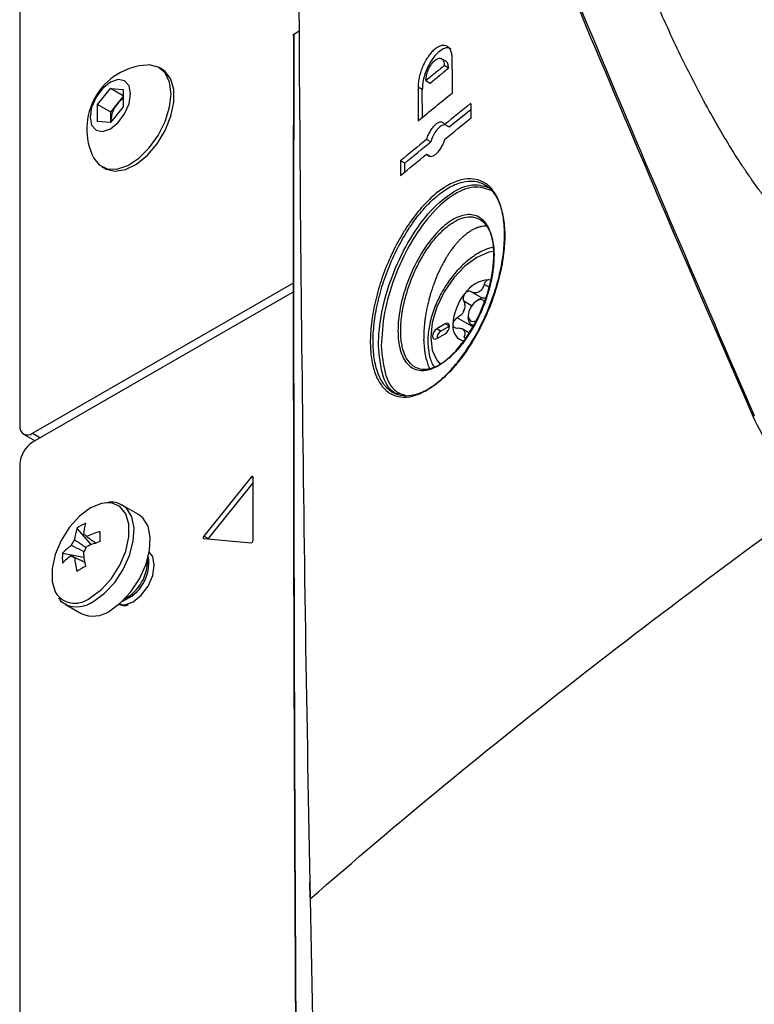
# Model space of a CAD drawing. Header units: millimetres. Extents: x 155473 to 158085, y 111018 to 114514.
# Tile 53 of 181: x 157508 to 157569, y 111541 to 111623. Entities that reach past the tile are written whole.
import ezdxf

# ---------------------------------------------------------------- set-up
doc = ezdxf.new("R2010")
doc.units = ezdxf.units.MM

msp = doc.modelspace()

# ---------------------------------------------------------------- linework, layer by layer
at = {"color": 7, "linetype": 'Continuous', "lineweight": 25}
for p, q in [((157508.052, 111917.879), (157508.052, 111589.058)), ((157530.788, 111621.558), (157531.288, 111621.872)), ((157543.401, 111619.329), (157543.004, 111619.559)), ((157519.884, 111618.637), (157519.615, 111618.792)), ((157543.63, 111618.758), (157543.276, 111618.962)), ((157541.755, 111617.719), (157542.109, 111617.515)), ((157514.504, 111615.74), (157515.565, 111617.06)), ((157515.565, 111617.06), (157516.625, 111616.965)), ((157516.625, 111616.448), (157515.565, 111617.06)), ((157516.625, 111616.965), (157516.625, 111615.551)), ((157541.452, 111616.975), (157541.098, 111617.179)), ((157541.47, 111614.676), (157541.452, 111616.975)), ((157516.137, 111615.763), (157516.625, 111616.37)), ((157514.504, 111614.326), (157514.504, 111615.74)), ((157515.607, 111615.104), (157514.504, 111615.74)), ((157516.625, 111615.551), (157515.565, 111614.231)), ((157515.607, 111615.104), (157516.137, 111615.763)), ((157515.607, 111614.397), (157515.607, 111615.104)), ((157543.668, 111613.877), (157545.494, 111615.359)), ((157515.565, 111614.231), (157514.504, 111614.326)), ((157515.607, 111614.397), (157515.611, 111614.289)), ((157515.607, 111614.284), (157515.607, 111614.397)), ((157543.314, 111614.082), (157543.668, 111613.877)), ((157542.148, 111612.634), (157541.794, 111612.838)), ((157539.993, 111610.856), (157539.64, 111611.06)), ((157541.804, 111611.607), (157542.158, 111611.403)), ((157514.866, 111610.564), (157515.134, 111610.409)), ((157540, 111610.117), (157539.993, 111610.856)), ((157547.041, 111601.151), (157546.96, 111601.179)), ((157509.112, 111588.446), (157530.809, 111600.971)), ((157546.953, 111600.587), (157546.583, 111600.8)), ((157530.81, 111600.22), (157509.112, 111587.694)), ((157546.429, 111599.655), (157545.514, 111600.183)), ((157546.147, 111599.546), (157545.97, 111599.444)), ((157545.536, 111599.022), (157544.883, 111599.398)), ((157545.685, 111597.25), (157544.349, 111598.021)), ((157545.263, 111598.219), (157545.263, 111598.015)), ((157543.354, 111597.525), (157542.647, 111597.117)), ((157543, 111596.913), (157542.647, 111597.117)), ((157543.707, 111597.321), (157543, 111596.913)), ((157543.707, 111597.321), (157543.354, 111597.525)), ((157545.315, 111596.789), (157544.772, 111597.102)), ((157545.522, 111597.443), (157545.68, 111597.351)), ((157542.647, 111596.3), (157543.354, 111596.708)), ((157545.046, 111596.326), (157544.883, 111596.42)), ((157508.362, 111588.371), (157509.324, 111587.816)), ((157509.112, 111588.446), (157509.763, 111588.07)), ((157508.052, 111585.857), (157508.052, 111483.455)), ((157527.25, 111584.796), (157523.325, 111579.914)), ((157527.409, 111584.704), (157527.25, 111584.796)), ((157527.409, 111579.549), (157527.409, 111584.781)), ((157527.409, 111584.35), (157523.679, 111579.71)), ((157517.904, 111581.707), (157516.556, 111582.485)), ((157512.777, 111580.549), (157513.963, 111579.181)), ((157523.679, 111579.71), (157523.325, 111579.914)), ((157523.325, 111579.702), (157527.25, 111579.351)), ((157511.593, 111578.499), (157513.37, 111578.155)), ((157512.324, 111578.288), (157512.516, 111578.193)), ((157511.807, 111574.257), (157513.154, 111573.479)), ((157511.807, 111574.257), (157511.857, 111574.23))]:
    msp.add_line(p, q, dxfattribs=at)
at = {"color": 7, "linetype": 'Continuous', "lineweight": 25, "flags": 128}
for points in [[(157515.134, 111610.409), (157515.217, 111610.365), (157515.964, 111610.187), (157516.826, 111610.331), (157517.738, 111610.786), (157518.634, 111611.518), (157519.446, 111612.473), (157520.115, 111613.579), (157520.59, 111614.756), (157520.837, 111615.916), (157520.837, 111616.972), (157520.59, 111617.847), (157520.115, 111618.475), (157519.884, 111618.637)], [(157520.599, 111616.617), (157520.475, 111617.592), (157520.11, 111618.35), (157519.533, 111618.836), (157518.786, 111619.014), (157518.617, 111619.011)], [(157517.244, 111616.615), (157517.116, 111617.283), (157516.752, 111617.702), (157516.207, 111617.808), (157515.565, 111617.585), (157514.922, 111617.066), (157514.377, 111616.331), (157514.013, 111615.492), (157513.885, 111614.676), (157514.013, 111614.008), (157514.377, 111613.589), (157514.922, 111613.483), (157515.565, 111613.706), (157516.207, 111614.225), (157516.752, 111614.96), (157517.116, 111615.799), (157517.244, 111616.615)], [(157514.177, 111611.319), (157514.635, 111610.726), (157515.303, 111610.391), (157516.116, 111610.374), (157517.011, 111610.676), (157517.924, 111611.275), (157518.786, 111612.127), (157519.533, 111613.167), (157520.11, 111614.32), (157520.475, 111615.499), (157520.599, 111616.617)], [(157547.356, 111603.543), (157546.96, 111603.464), (157545.97, 111603.043), (157544.98, 111602.321), (157544.058, 111601.348), (157543.266, 111600.189), (157542.658, 111598.923), (157542.276, 111597.638), (157542.146, 111596.42), (157542.276, 111595.352), (157542.658, 111594.507), (157542.972, 111594.155)], [(157546.609, 111599.346), (157546.47, 111599.493), (157546.241, 111599.538), (157545.97, 111599.444), (157545.7, 111599.225), (157545.47, 111598.916), (157545.317, 111598.562), (157545.263, 111598.219), (157545.317, 111597.938), (157545.47, 111597.761), (157545.7, 111597.717), (157545.97, 111597.811), (157545.97, 111597.811)], [(157545.751, 111597.384), (157545.522, 111597.443), (157545.33, 111597.663), (157545.263, 111598.015)], [(157542.647, 111597.117), (157542.511, 111597.008), (157542.397, 111596.853), (157542.32, 111596.676), (157542.293, 111596.504), (157542.32, 111596.364), (157542.397, 111596.276), (157542.511, 111596.253), (157542.647, 111596.3)], [(157543.354, 111596.708), (157543.489, 111596.818), (157543.604, 111596.972), (157543.681, 111597.149), (157543.707, 111597.321), (157543.681, 111597.462), (157543.604, 111597.55), (157543.489, 111597.572), (157543.354, 111597.525)], [(157527.409, 111584.781), (157527.405, 111584.811), (157527.394, 111584.834), (157527.378, 111584.85), (157527.356, 111584.857), (157527.33, 111584.854), (157527.303, 111584.843), (157527.275, 111584.823), (157527.25, 111584.796)], [(157515.262, 111582.679), (157514.828, 111582.616), (157513.92, 111582.242), (157513.012, 111581.568), (157512.178, 111580.646), (157511.485, 111579.553), (157510.989, 111578.376), (157510.731, 111577.211), (157510.731, 111576.152), (157510.989, 111575.285), (157511.118, 111575.068)], [(157513.92, 111574.802), (157514.828, 111575.476), (157515.662, 111576.398), (157516.355, 111577.491), (157516.851, 111578.668), (157517.109, 111579.834), (157517.109, 111580.893), (157516.851, 111581.759), (157516.355, 111582.364), (157515.662, 111582.657), (157515.262, 111582.679)], [(157514.182, 111574.493), (157515.088, 111575.159), (157515.927, 111576.065), (157516.636, 111577.141), (157517.164, 111578.308), (157517.47, 111579.48), (157517.533, 111580.57), (157517.346, 111581.497), (157516.926, 111582.192), (157516.559, 111582.483)], [(157515.529, 111573.715), (157516.435, 111574.382), (157517.274, 111575.287), (157517.984, 111576.363), (157518.511, 111577.53), (157518.818, 111578.702), (157518.88, 111579.792), (157518.694, 111580.719), (157518.273, 111581.414), (157517.904, 111581.707)], [(157523.325, 111579.914), (157523.303, 111579.882), (157523.286, 111579.846), (157523.276, 111579.811), (157523.272, 111579.777), (157523.276, 111579.747), (157523.286, 111579.724), (157523.303, 111579.708), (157523.325, 111579.702)], [(157523.679, 111579.71), (157523.657, 111579.677), (157523.654, 111579.672)], [(157516.306, 111574.268), (157516.77, 111574.21), (157517.447, 111574.445), (157518.123, 111574.991), (157518.697, 111575.764), (157519.08, 111576.648), (157519.214, 111577.507), (157519.08, 111578.21), (157518.797, 111578.583)]]:
    msp.add_lwpolyline(points, dxfattribs=at)
at = {"color": 7, "linetype": 'Continuous', "lineweight": 25}
for centre, radius, start, end in [((157518.927, 111613.705), 5.315, 93.3411, 206.66428), ((157517.698, 111614.541), 1.982, 122.767, 141.93775), ((157517.907, 111614.291), 2.302, 140.22793, 177.36071), ((157547.113, 111598.627), 2.556, 93.42954, 146.56509), ((157548.283, 111597.286), 4.298, 140.22793, 177.36071), ((157547.103, 111598.525), 1.914, 117.83939, 122.15524), ((157545.646, 111601.049), 1.004, 295.88124, 304.11339), ((157546.52, 111598.962), 0.693, 68.69367, 122.62926), ((157547.964, 111597.449), 3.283, 157.28857, 160.30007), ((157543.302, 111599.258), 1.722, 335.92219, 341.66645), ((157545.206, 111597.286), 1.231, 170.74812, 259.45322), ((157543.39, 111596.28), 0.743, 121.60593, 178.39945), ((157545.572, 111597.449), 0.818, 211.29704, 218.9043), ((157544.556, 111596.734), 0.43, 27.8531, 42.34824), ((157508.698, 111588.953), 0.655, 170.78596, 309.20329), ((157510.354, 111585.752), 2.305, 122.60548, 177.39452), ((157515.898, 111575.983), 5.531, 115.63704, 124.35758), ((157518.779, 111579.475), 5.482, 164.17945, 174.27516), ((157518.051, 111579.055), 5.482, 164.17945, 174.27516), ((157513.3, 111579.663), 0.36, 34.02844, 85.96081), ((157517.658, 111570.982), 9.767, 107.69772, 114.56436), ((157531.185, 111579.865), 16.501, 178.53969, 181.46031), ((157515.524, 111574.679), 5.481, 125.72218, 135.81859), ((157513.977, 111578.489), 1.773, 141.14228, 158.85772), ((157517.658, 111570.141), 9.767, 107.69772, 114.56436), ((157527.211, 111579.544), 0.198, 281.21897, 1.19189), ((157517.109, 111578.078), 5.531, 175.63997, 184.36003), ((157515.524, 111573.838), 5.481, 125.72218, 135.81859), ((157512.622, 111578.489), 0.36, 214.02844, 265.96081), ((157511.944, 111579.663), 1.773, 321.14228, 338.85772), ((157523.047, 111579.475), 9.766, 185.43301, 192.30004), ((157522.319, 111579.055), 9.766, 185.43301, 192.30004), ((157515.348, 111577.7), 3.416, 291.07021, 8.2915), ((157515.042, 111577.874), 3.604, 298.85595, 1.14942), ((157521.389, 111562.897), 16.502, 118.53724, 121.45738), ((157512.651, 111576.32), 1.979, 219.24627, 309.88772), ((157512.785, 111576.431), 2.389, 247.14276, 305.76688), ((157514.14, 111575.631), 2.367, 245.38103, 305.92943), ((157532.156, 111551.128), 0.0621, 126.71626, 178.30454)]:
    msp.add_arc(centre, radius, start, end, dxfattribs=at)
for points, knots in [([(157532.147, 111549.793), (157546.635, 111562.419), (157562.21, 111574.574), (157587.167, 111592.157), (157595.775, 111597.921), (157613.444, 111609.178), (157622.513, 111614.677), (157641.12, 111625.417), (157650.668, 111630.663), (157670.179, 111640.865), (157680.136, 111645.818), (157710.526, 111660.19), (157731.556, 111669.171), (157753.427, 111677.535)], [0.001071, 0.001071, 0.001071, 0.001071, 0.25, 0.25, 0.375, 0.375, 0.5, 0.5, 0.625, 0.625, 0.75, 0.75, 0.998929, 0.998929, 0.998929, 0.998929]), ([(157543.64, 111650.374), (157547.645, 111640.434), (157551.761, 111630.423), (157560.213, 111610.266), (157564.55, 111600.12), (157568.999, 111589.906)], [0, 0, 0, 0, 0.5, 0.5, 1, 1, 1, 1]), ([(157577.395, 111599.134), (157577.075, 111599.493), (157576.359, 111600.3), (157575.16, 111601.648), (157573.73, 111603.282), (157572.485, 111604.727), (157571.513, 111605.889), (157570.891, 111606.663), (157570.288, 111607.44), (157569.703, 111608.219), (157569.137, 111609), (157568.589, 111609.782), (157568.06, 111610.563), (157566.887, 111612.354), (157565.139, 111615.324), (157562.935, 111619.62), (157561.177, 111623.45), (157559.596, 111627.152), (157558.411, 111629.945), (157557.32, 111632.486), (157556.559, 111634.217), (157555.886, 111635.715), (157554.935, 111637.773), (157553.684, 111640.323), (157552.314, 111642.877), (157551.24, 111644.732), (157550.456, 111646.025), (157549.645, 111647.313), (157548.808, 111648.598), (157548.228, 111649.457), (157547.938, 111649.886)], [0, 0, 0, 0, 0.023468, 0.052695, 0.087841, 0.129099, 0.145361, 0.161541, 0.177631, 0.193626, 0.209516, 0.225296, 0.240957, 0.256494, 0.332209, 0.414821, 0.503708, 0.550711, 0.625729, 0.663444, 0.696703, 0.725565, 0.75008, 0.816121, 0.874181, 0.899635, 0.924891, 0.950002, 0.975022, 1, 1, 1, 1]), ([(157530.788, 111621.558), (157530.739, 111592.857), (157530.803, 111564.084), (157531.149, 111506.4), (157531.428, 111477.49), (157532.199, 111419.539), (157532.694, 111390.496), (157533.909, 111332.272), (157534.628, 111303.092), (157535.452, 111273.849)], [0, 0, 0, 0, 0.25, 0.25, 0.5, 0.5, 0.75, 0.75, 1, 1, 1, 1]), ([(157530.786, 111621.442), (157530.775, 111621.449), (157530.766, 111621.457), (157530.76, 111621.466), (157530.753, 111621.475), (157530.749, 111621.485), (157530.748, 111621.495), (157530.747, 111621.504), (157530.749, 111621.514), (157530.754, 111621.523), (157530.758, 111621.533), (157530.766, 111621.542), (157530.776, 111621.55), (157530.779, 111621.553), (157530.783, 111621.556), (157530.788, 111621.558)], [0, 0, 0, 0, 0.0000503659, 0.0000503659, 0.0000503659, 0.0001007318, 0.0001007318, 0.0001007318, 0.0001510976, 0.0001510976, 0.0001510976, 0.0002014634, 0.0002014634, 0.0002014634, 0.0002202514, 0.0002202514, 0.0002202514, 0.0002202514]), ([(157535.451, 111273.737), (157534.627, 111302.98), (157533.908, 111332.159), (157532.693, 111390.381), (157532.198, 111419.422), (157531.427, 111477.372), (157531.148, 111506.282), (157530.802, 111563.967), (157530.737, 111592.74), (157530.786, 111621.442)], [0, 0, 0, 0, 0.25, 0.25, 0.5, 0.5, 0.75, 0.75, 1, 1, 1, 1]), ([(157543.937, 111619.5), (157543.936, 111619.632), (157543.926, 111619.754), (157543.887, 111619.98), (157543.859, 111620.085), (157543.784, 111620.268), (157543.739, 111620.347), (157543.634, 111620.478), (157543.572, 111620.531), (157543.372, 111620.644), (157543.213, 111620.662), (157542.956, 111620.6), (157542.866, 111620.565), (157542.684, 111620.466), (157542.592, 111620.404), (157542.408, 111620.253), (157542.315, 111620.164), (157542.135, 111619.966), (157542.047, 111619.857), (157541.877, 111619.619), (157541.795, 111619.489), (157541.643, 111619.221), (157541.572, 111619.081), (157541.441, 111618.787), (157541.382, 111618.638), (157541.281, 111618.339), (157541.237, 111618.186), (157541.167, 111617.885), (157541.141, 111617.738), (157541.106, 111617.451), (157541.097, 111617.311), (157541.098, 111617.179)], [0, 0, 0, 0, 0.0625, 0.0625, 0.125, 0.125, 0.1875, 0.1875, 0.25, 0.25, 0.375, 0.375, 0.4375, 0.4375, 0.5, 0.5, 0.5625, 0.5625, 0.625, 0.625, 0.6875, 0.6875, 0.75, 0.75, 0.8125, 0.8125, 0.875, 0.875, 0.9375, 0.9375, 1, 1, 1, 1]), ([(157543.851, 111620.334), (157543.779, 111620.377), (157543.594, 111620.488), (157543.188, 111620.376), (157542.705, 111620.032), (157542.233, 111619.457), (157541.834, 111618.73), (157541.558, 111617.937), (157541.457, 111617.342), (157541.453, 111617.044), (157541.452, 111616.975)], [0, 0, 0, 0, 0.090421, 0.233235, 0.37797, 0.523889, 0.669687, 0.814051, 0.956312, 1, 1, 1, 1]), ([(157541.755, 111617.719), (157541.756, 111617.748), (157541.756, 111617.808), (157541.764, 111617.904), (157541.776, 111618.004), (157541.795, 111618.108), (157541.819, 111618.215), (157541.849, 111618.324), (157541.885, 111618.436), (157541.927, 111618.548), (157541.989, 111618.696), (157542.083, 111618.884), (157542.257, 111619.159), (157542.519, 111619.448), (157542.819, 111619.596), (157543.018, 111619.564), (157543.13, 111619.474), (157543.195, 111619.379), (157543.241, 111619.259), (157543.27, 111619.121), (157543.274, 111619.014), (157543.276, 111618.962)], [0, 0, 0, 0, 0.02619, 0.0527879, 0.0797992, 0.1072294, 0.1350835, 0.1633665, 0.192083, 0.2212374, 0.2508341, 0.3098284, 0.3759001, 0.5004526, 0.6419868, 0.7495744, 0.8016751, 0.8527384, 0.902793, 0.9518695, 1, 1, 1, 1]), ([(157543.63, 111618.758), (157543.618, 111618.886), (157543.6, 111619.081), (157543.503, 111619.252), (157543.435, 111619.303), (157543.401, 111619.329)], [0, 0, 0, 0, 0.489187, 0.744229, 1, 1, 1, 1]), ([(157543.276, 111618.962), (157543.022, 111618.755), (157542.514, 111618.341), (157542.008, 111617.926), (157541.755, 111617.719)], [0, 0, 0, 0, 0.500072, 1, 1, 1, 1]), ([(157542.109, 111617.515), (157542.362, 111617.722), (157542.868, 111618.137), (157543.376, 111618.551), (157543.63, 111618.758)], [0, 0, 0, 0, 0.499928, 1, 1, 1, 1]), ([(157543.314, 111614.082), (157543.274, 111614.144), (157543.227, 111614.191), (157543.116, 111614.255), (157543.054, 111614.27), (157542.92, 111614.269), (157542.848, 111614.251), (157542.7, 111614.186), (157542.624, 111614.138), (157542.471, 111614.012), (157542.396, 111613.937), (157542.248, 111613.76), (157542.178, 111613.661), (157542.047, 111613.446), (157541.985, 111613.329), (157541.878, 111613.089), (157541.832, 111612.964), (157541.794, 111612.838)], [0, 0, 0, 0, 0.125, 0.125, 0.25, 0.25, 0.375, 0.375, 0.5, 0.5, 0.625, 0.625, 0.75, 0.75, 0.875, 0.875, 1, 1, 1, 1]), ([(157543.378, 111614.044), (157543.328, 111614.051), (157543.195, 111614.069), (157542.932, 111613.916), (157542.634, 111613.619), (157542.365, 111613.201), (157542.215, 111612.851), (157542.156, 111612.661), (157542.148, 111612.634)], [0, 0, 0, 0, 0.125816, 0.333848, 0.544196, 0.755212, 0.964877, 1, 1, 1, 1]), ([(157541.804, 111611.607), (157541.844, 111611.544), (157541.892, 111611.498), (157542.002, 111611.434), (157542.064, 111611.419), (157542.197, 111611.42), (157542.269, 111611.438), (157542.417, 111611.503), (157542.493, 111611.552), (157542.646, 111611.677), (157542.721, 111611.752), (157542.869, 111611.929), (157542.94, 111612.028), (157543.071, 111612.243), (157543.133, 111612.36), (157543.24, 111612.6), (157543.286, 111612.724), (157543.324, 111612.851)], [0, 0, 0, 0, 0.125, 0.125, 0.25, 0.25, 0.375, 0.375, 0.5, 0.5, 0.625, 0.625, 0.75, 0.75, 0.875, 0.875, 1, 1, 1, 1]), ([(157537.138, 111595.927), (157537.136, 111596.188), (157537.142, 111596.455), (157537.172, 111597.003), (157537.197, 111597.284), (157537.295, 111598.132), (157537.395, 111598.71), (157537.597, 111599.597), (157537.673, 111599.898), (157537.84, 111600.496), (157537.931, 111600.793), (157538.225, 111601.68), (157538.449, 111602.265), (157538.957, 111603.421), (157539.233, 111603.974), (157539.677, 111604.767), (157539.829, 111605.025), (157540.146, 111605.529), (157540.31, 111605.775), (157540.807, 111606.479), (157541.149, 111606.909), (157541.853, 111607.687), (157542.218, 111608.038), (157542.94, 111608.63), (157543.3, 111608.875), (157543.837, 111609.165), (157544.017, 111609.248), (157544.368, 111609.386), (157544.54, 111609.44), (157545.047, 111609.56), (157545.373, 111609.584), (157545.995, 111609.513), (157546.283, 111609.42), (157546.679, 111609.196), (157546.806, 111609.108), (157547.046, 111608.901), (157547.161, 111608.783), (157547.478, 111608.392), (157547.658, 111608.082), (157547.953, 111607.362), (157548.07, 111606.95), (157548.227, 111606.051), (157548.269, 111605.559), (157548.279, 111604.53), (157548.248, 111603.989), (157548.146, 111603.14), (157548.102, 111602.85), (157547.999, 111602.27), (157547.878, 111601.687), (157547.725, 111601.097), (157547.554, 111600.503), (157547.46, 111600.203), (157547.156, 111599.311), (157546.926, 111598.73), (157546.414, 111597.591), (157546.128, 111597.029), (157545.525, 111595.973), (157545.207, 111595.474), (157544.705, 111594.772), (157544.532, 111594.544), (157544.185, 111594.113), (157544.01, 111593.909), (157543.481, 111593.328), (157543.122, 111592.984), (157542.393, 111592.385), (157542.034, 111592.14), (157541.504, 111591.851), (157541.329, 111591.768), (157540.981, 111591.629), (157540.808, 111591.573), (157540.304, 111591.449), (157539.984, 111591.425), (157539.378, 111591.489), (157539.09, 111591.58), (157538.571, 111591.874), (157538.337, 111592.075), (157538.026, 111592.462), (157537.928, 111592.605), (157537.751, 111592.916), (157537.671, 111593.082), (157537.454, 111593.617), (157537.342, 111594.021), (157537.186, 111594.921), (157537.144, 111595.406), (157537.138, 111595.927)], [0, 0, 0, 0, 0.015625, 0.015625, 0.03125, 0.03125, 0.0625, 0.0625, 0.078125, 0.078125, 0.09375, 0.09375, 0.125, 0.125, 0.15625, 0.15625, 0.171875, 0.171875, 0.1875, 0.1875, 0.21875, 0.21875, 0.25, 0.25, 0.28125, 0.28125, 0.296875, 0.296875, 0.3125, 0.3125, 0.34375, 0.34375, 0.375, 0.375, 0.390625, 0.390625, 0.40625, 0.40625, 0.4375, 0.4375, 0.46875, 0.46875, 0.5, 0.5, 0.53125, 0.53125, 0.546875, 0.546875, 0.5625, 0.578125, 0.578125, 0.59375, 0.59375, 0.625, 0.625, 0.65625, 0.65625, 0.6875, 0.6875, 0.703125, 0.703125, 0.71875, 0.71875, 0.75, 0.75, 0.78125, 0.78125, 0.796875, 0.796875, 0.8125, 0.8125, 0.84375, 0.84375, 0.875, 0.875, 0.90625, 0.90625, 0.921875, 0.921875, 0.9375, 0.9375, 0.96875, 0.96875, 1, 1, 1, 1]), ([(157537.368, 111595.941), (157537.374, 111595.428), (157537.415, 111594.95), (157537.568, 111594.064), (157537.679, 111593.668), (157537.891, 111593.141), (157537.97, 111592.977), (157538.144, 111592.672), (157538.239, 111592.531), (157538.545, 111592.151), (157538.774, 111591.953), (157539.284, 111591.665), (157539.567, 111591.576), (157540.161, 111591.514), (157540.474, 111591.539), (157540.969, 111591.662), (157541.139, 111591.717), (157541.479, 111591.855), (157541.651, 111591.937), (157542.171, 111592.222), (157542.523, 111592.464), (157543.238, 111593.054), (157543.589, 111593.393), (157544.109, 111593.966), (157544.28, 111594.167), (157544.621, 111594.592), (157544.79, 111594.817), (157545.283, 111595.509), (157545.595, 111596), (157546.185, 111597.04), (157546.465, 111597.594), (157546.968, 111598.716), (157547.193, 111599.289), (157547.491, 111600.167), (157547.584, 111600.463), (157547.751, 111601.047), (157547.902, 111601.628), (157548.02, 111602.202), (157548.122, 111602.773), (157548.164, 111603.059), (157548.264, 111603.895), (157548.295, 111604.427), (157548.285, 111605.441), (157548.243, 111605.926), (157548.088, 111606.809), (157547.974, 111607.215), (157547.684, 111607.923), (157547.507, 111608.228), (157547.196, 111608.613), (157547.084, 111608.729), (157546.848, 111608.932), (157546.724, 111609.019), (157546.335, 111609.238), (157546.053, 111609.33), (157545.441, 111609.398), (157545.122, 111609.374), (157544.624, 111609.255), (157544.456, 111609.201), (157544.112, 111609.065), (157543.935, 111608.982), (157543.408, 111608.696), (157543.055, 111608.454), (157542.348, 111607.871), (157541.99, 111607.525), (157541.299, 111606.757), (157540.964, 111606.334), (157540.476, 111605.64), (157540.316, 111605.398), (157540.005, 111604.902), (157539.856, 111604.647), (157539.421, 111603.866), (157539.151, 111603.321), (157538.653, 111602.182), (157538.433, 111601.606), (157538.144, 111600.733), (157538.055, 111600.44), (157537.891, 111599.851), (157537.817, 111599.555), (157537.62, 111598.681), (157537.522, 111598.112), (157537.425, 111597.276), (157537.401, 111597), (157537.371, 111596.461), (157537.365, 111596.198), (157537.368, 111595.941)], [0, 0, 0, 0, 0.03125, 0.03125, 0.0625, 0.0625, 0.078125, 0.078125, 0.09375, 0.09375, 0.125, 0.125, 0.15625, 0.15625, 0.1875, 0.1875, 0.203125, 0.203125, 0.21875, 0.21875, 0.25, 0.25, 0.28125, 0.28125, 0.296875, 0.296875, 0.3125, 0.3125, 0.34375, 0.34375, 0.375, 0.375, 0.40625, 0.40625, 0.421875, 0.421875, 0.4375, 0.453125, 0.453125, 0.46875, 0.46875, 0.5, 0.5, 0.53125, 0.53125, 0.5625, 0.5625, 0.59375, 0.59375, 0.609375, 0.609375, 0.625, 0.625, 0.65625, 0.65625, 0.6875, 0.6875, 0.703125, 0.703125, 0.71875, 0.71875, 0.75, 0.75, 0.78125, 0.78125, 0.8125, 0.8125, 0.828125, 0.828125, 0.84375, 0.84375, 0.875, 0.875, 0.90625, 0.90625, 0.921875, 0.921875, 0.9375, 0.9375, 0.96875, 0.96875, 0.984375, 0.984375, 1, 1, 1, 1]), ([(157537.82, 111595.676), (157537.82, 111595.692), (157537.811, 111596.558), (157538.004, 111598.461), (157538.863, 111601.466), (157540.213, 111604.345), (157541.926, 111606.788), (157543.811, 111608.475), (157545.668, 111609.278), (157546.646, 111608.935), (157547.125, 111608.767)], [0, 0, 0, 0, 0.002657, 0.142292, 0.28223, 0.423834, 0.567663, 0.713235, 0.85929, 1, 1, 1, 1]), ([(157547.172, 111608.588), (157546.702, 111608.753), (157545.742, 111609.088), (157543.921, 111608.296), (157542.074, 111606.633), (157540.392, 111604.224), (157539.078, 111601.396), (157538.197, 111598.388), (157538.099, 111596.594), (157538.05, 111595.69)], [0, 0, 0, 0, 0.140694, 0.286765, 0.432362, 0.576213, 0.717829, 0.857762, 1, 1, 1, 1]), ([(157539.439, 111596.588), (157539.424, 111597.045), (157539.437, 111597.532), (157539.498, 111598.043), (157539.579, 111598.729), (157539.736, 111599.463), (157539.955, 111600.185), (157539.958, 111600.192), (157539.96, 111600.199), (157539.962, 111600.206), (157540.188, 111600.945), (157540.484, 111601.69), (157540.827, 111602.379), (157541.171, 111603.071), (157541.571, 111603.727), (157541.993, 111604.29), (157542.413, 111604.851), (157542.867, 111605.337), (157543.317, 111605.707), (157543.762, 111606.073), (157544.216, 111606.337), (157544.642, 111606.475), (157545.061, 111606.611), (157545.464, 111606.629), (157545.817, 111606.526), (157546.166, 111606.425), (157546.476, 111606.201), (157546.72, 111605.874), (157546.963, 111605.548), (157547.148, 111605.109), (157547.258, 111604.592), (157547.361, 111604.11), (157547.402, 111603.549), (157547.377, 111602.949), (157547.359, 111602.497), (157547.303, 111602.016), (157547.213, 111601.526), (157547.082, 111600.813), (157546.874, 111600.064), (157546.608, 111599.343), (157546.338, 111598.612), (157546.001, 111597.889), (157545.626, 111597.234), (157545.249, 111596.574), (157544.823, 111595.965), (157544.384, 111595.456), (157543.947, 111594.949), (157543.486, 111594.527), (157543.038, 111594.225), (157542.596, 111593.928), (157542.156, 111593.739), (157541.752, 111593.674), (157541.354, 111593.611), (157540.981, 111593.668), (157540.663, 111593.841), (157540.341, 111594.017), (157540.067, 111594.317), (157539.865, 111594.718), (157539.67, 111595.103), (157539.537, 111595.591), (157539.471, 111596.14), (157539.454, 111596.283), (157539.445, 111596.434), (157539.439, 111596.588)], [0, 0, 0, 0, 0.00170025, 0.00170025, 0.00170025, 0.00399858, 0.00399858, 0.00399858, 0.00402116, 0.00402116, 0.00402116, 0.00637497, 0.00637497, 0.00637497, 0.00874262, 0.00874262, 0.00874262, 0.01110048, 0.01110048, 0.01110048, 0.0134348, 0.0134348, 0.0134348, 0.01573548, 0.01573548, 0.01573548, 0.01801015, 0.01801015, 0.01801015, 0.02027784, 0.02027784, 0.02027784, 0.02239203, 0.02239203, 0.02239203, 0.02397784, 0.02397784, 0.02397784, 0.02630272, 0.02630272, 0.02630272, 0.02865614, 0.02865614, 0.02865614, 0.0310245, 0.0310245, 0.0310245, 0.03338346, 0.03338346, 0.03338346, 0.03570992, 0.03570992, 0.03570992, 0.03800075, 0.03800075, 0.03800075, 0.04031882, 0.04031882, 0.04031882, 0.04253673, 0.04253673, 0.04253673, 0.04310678, 0.04310678, 0.04310678, 0.04310678]), ([(157539.669, 111596.606), (157539.672, 111596.517), (157539.676, 111596.428), (157539.689, 111596.257), (157539.699, 111596.173), (157539.732, 111595.93), (157539.759, 111595.774), (157539.858, 111595.329), (157539.947, 111595.063), (157540.173, 111594.591), (157540.308, 111594.393), (157540.538, 111594.153), (157540.619, 111594.082), (157540.792, 111593.959), (157540.884, 111593.907), (157541.17, 111593.783), (157541.374, 111593.74), (157541.809, 111593.736), (157542.042, 111593.774), (157542.516, 111593.929), (157542.76, 111594.045), (157543.134, 111594.277), (157543.261, 111594.364), (157543.512, 111594.555), (157543.637, 111594.659), (157544.012, 111594.995), (157544.26, 111595.251), (157544.751, 111595.83), (157544.987, 111596.144), (157545.326, 111596.65), (157545.437, 111596.825), (157545.653, 111597.186), (157545.759, 111597.374), (157546.063, 111597.943), (157546.248, 111598.334), (157546.586, 111599.142), (157546.739, 111599.561), (157546.996, 111600.388), (157547.103, 111600.8), (157547.229, 111601.417), (157547.265, 111601.622), (157547.325, 111602.024), (157547.348, 111602.222), (157547.4, 111602.805), (157547.409, 111603.181), (157547.375, 111603.878), (157547.333, 111604.205), (157547.199, 111604.806), (157547.108, 111605.072), (157546.937, 111605.423), (157546.874, 111605.532), (157546.738, 111605.733), (157546.663, 111605.824), (157546.429, 111606.068), (157546.254, 111606.191), (157545.965, 111606.317), (157545.864, 111606.35), (157545.655, 111606.394), (157545.548, 111606.406), (157545.219, 111606.41), (157544.988, 111606.374), (157544.505, 111606.219), (157544.259, 111606.102), (157543.886, 111605.872), (157543.761, 111605.786), (157543.509, 111605.595), (157543.381, 111605.49), (157543.004, 111605.152), (157542.758, 111604.895), (157542.274, 111604.321), (157542.035, 111604.001), (157541.586, 111603.322), (157541.374, 111602.963), (157541.074, 111602.392), (157540.976, 111602.196), (157540.792, 111601.8), (157540.705, 111601.601), (157540.456, 111600.995), (157540.309, 111600.584), (157540.053, 111599.745), (157539.949, 111599.33), (157539.826, 111598.718), (157539.791, 111598.516), (157539.733, 111598.113), (157539.71, 111597.914), (157539.683, 111597.62), (157539.675, 111597.523), (157539.665, 111597.379), (157539.661, 111597.331), (157539.657, 111597.259), (157539.656, 111597.235), (157539.656, 111597.19), (157539.657, 111597.167), (157539.659, 111596.964), (157539.663, 111596.784), (157539.669, 111596.606)], [0, 0, 0, 0, 0.007812, 0.007812, 0.015625, 0.015625, 0.03125, 0.03125, 0.0625, 0.0625, 0.09375, 0.09375, 0.109375, 0.109375, 0.125, 0.125, 0.15625, 0.15625, 0.1875, 0.1875, 0.21875, 0.21875, 0.234375, 0.234375, 0.25, 0.25, 0.28125, 0.28125, 0.3125, 0.3125, 0.328125, 0.328125, 0.34375, 0.34375, 0.375, 0.375, 0.40625, 0.40625, 0.4375, 0.4375, 0.453125, 0.453125, 0.46875, 0.46875, 0.5, 0.5, 0.53125, 0.53125, 0.5625, 0.5625, 0.578125, 0.578125, 0.59375, 0.59375, 0.625, 0.625, 0.640625, 0.640625, 0.65625, 0.65625, 0.6875, 0.6875, 0.71875, 0.71875, 0.734375, 0.734375, 0.75, 0.75, 0.78125, 0.78125, 0.8125, 0.8125, 0.84375, 0.84375, 0.859375, 0.859375, 0.875, 0.875, 0.90625, 0.90625, 0.9375, 0.9375, 0.953125, 0.953125, 0.96875, 0.96875, 0.976562, 0.976562, 0.980469, 0.980469, 0.982422, 0.982422, 0.984375, 0.984375, 1, 1, 1, 1]), ([(157546.221, 111605.571), (157546.179, 111605.559), (157546.103, 111605.538), (157546.001, 111605.502), (157545.924, 111605.473), (157545.839, 111605.437), (157545.705, 111605.373), (157545.585, 111605.305), (157545.508, 111605.261)], [0, 0, 0, 0, 0.178535, 0.321232, 0.428354, 0.500013, 0.678705, 1, 1, 1, 1]), ([(157546.906, 111605.633), (157546.884, 111605.635), (157546.83, 111605.639), (157546.723, 111605.64), (157546.581, 111605.631), (157546.427, 111605.614), (157546.306, 111605.592), (157546.247, 111605.577), (157546.221, 111605.571)], [0, 0, 0, 0, 0.101357, 0.247898, 0.499614, 0.750474, 0.891312, 1, 1, 1, 1]), ([(157544.788, 111604.715), (157544.746, 111604.676), (157544.67, 111604.606), (157544.569, 111604.506), (157544.492, 111604.427), (157544.392, 111604.319), (157544.261, 111604.169), (157544.148, 111604.029), (157544.092, 111603.96)], [0, 0, 0, 0, 0.176208, 0.318245, 0.426226, 0.500157, 0.751234, 1, 1, 1, 1]), ([(157545.145, 111605.015), (157545.086, 111604.968), (157544.966, 111604.875), (157544.847, 111604.768), (157544.788, 111604.715)], [0, 0, 0, 0, 0.499698, 1, 1, 1, 1]), ([(157547.318, 111603.885), (157547.073, 111603.815), (157546.481, 111603.647), (157545.552, 111603.067), (157544.572, 111602.22), (157543.685, 111601.163), (157542.938, 111599.967), (157542.368, 111598.687), (157542.005, 111597.386), (157541.866, 111596.114), (157541.999, 111594.995), (157542.197, 111594.271), (157542.403, 111594.001), (157542.419, 111593.98)], [0, 0, 0, 0, 0.071561, 0.172881, 0.276001, 0.378936, 0.481617, 0.584384, 0.687579, 0.791657, 0.896981, 0.991935, 1, 1, 1, 1]), ([(157544.092, 111603.96), (157544.047, 111603.903), (157543.969, 111603.804), (157543.869, 111603.669), (157543.803, 111603.576), (157543.715, 111603.45), (157543.597, 111603.274), (157543.493, 111603.106), (157543.441, 111603.022)], [0, 0, 0, 0, 0.197554, 0.346502, 0.447295, 0.500175, 0.750562, 1, 1, 1, 1]), ([(157543.141, 111602.496), (157543.117, 111602.451), (157543.068, 111602.359), (157543.01, 111602.243), (157542.964, 111602.149), (157542.915, 111602.055), (157542.881, 111601.982), (157542.858, 111601.934)], [0, 0, 0, 0, 0.250567, 0.498804, 0.621588, 0.749489, 1, 1, 1, 1]), ([(157546.96, 111601.179), (157546.888, 111601.185), (157546.809, 111601.15), (157546.673, 111601.013), (157546.617, 111600.913), (157546.583, 111600.8)], [0, 0, 0, 0, 0.5, 0.5, 1, 1, 1, 1]), ([(157542.367, 111600.741), (157542.357, 111600.711), (157542.321, 111600.608), (157542.264, 111600.433), (157542.209, 111600.252), (157542.162, 111600.094), (157542.115, 111599.954), (157542.067, 111599.795), (157542.022, 111599.635), (157541.994, 111599.528), (157541.98, 111599.474)], [0, 0, 0, 0, 0.07217, 0.249503, 0.417542, 0.498924, 0.62445, 0.749873, 0.87509, 1, 1, 1, 1]), ([(157546.583, 111600.8), (157546.547, 111600.679), (157546.498, 111600.566), (157546.372, 111600.365), (157546.296, 111600.281), (157546.209, 111600.218)], [0, 0, 0, 0, 0.5, 0.5, 1, 1, 1, 1]), ([(157544.98, 111600.036), (157544.908, 111599.945), (157544.858, 111599.831), (157544.823, 111599.602), (157544.839, 111599.49), (157544.883, 111599.398)], [0, 0, 0, 0, 0.5, 0.5, 1, 1, 1, 1]), ([(157545.514, 111600.183), (157545.434, 111600.23), (157545.338, 111600.242), (157545.147, 111600.19), (157545.053, 111600.126), (157544.98, 111600.036)], [0, 0, 0, 0, 0.5, 0.5, 1, 1, 1, 1]), ([(157541.98, 111599.474), (157541.961, 111599.4), (157541.907, 111599.187), (157541.827, 111598.834), (157541.761, 111598.481), (157541.728, 111598.267), (157541.716, 111598.192)], [0, 0, 0, 0, 0.174859, 0.499996, 0.824634, 1, 1, 1, 1]), ([(157544.883, 111599.398), (157544.932, 111599.3), (157544.962, 111599.191), (157544.982, 111598.957), (157544.971, 111598.836), (157544.936, 111598.717)], [0, 0, 0, 0, 0.5, 0.5, 1, 1, 1, 1]), ([(157541.716, 111598.192), (157541.706, 111598.124), (157541.691, 111598.017), (157541.67, 111597.856), (157541.65, 111597.711), (157541.639, 111597.606), (157541.633, 111597.554)], [0, 0, 0, 0, 0.319692, 0.499994, 0.753379, 1, 1, 1, 1]), ([(157544.349, 111598.021), (157544.247, 111597.966), (157544.157, 111597.883), (157544.027, 111597.689), (157543.99, 111597.581), (157543.99, 111597.484)], [0, 0, 0, 0, 0.5, 0.5, 1, 1, 1, 1]), ([(157541.633, 111597.554), (157541.626, 111597.484), (157541.613, 111597.345), (157541.596, 111597.138), (157541.589, 111597.001), (157541.585, 111596.933)], [0, 0, 0, 0, 0.333837, 0.667048, 1, 1, 1, 1]), ([(157543.99, 111597.484), (157543.99, 111597.387), (157544.027, 111597.304), (157544.156, 111597.196), (157544.247, 111597.172), (157544.349, 111597.18)], [0, 0, 0, 0, 0.5, 0.5, 1, 1, 1, 1]), ([(157544.349, 111597.18), (157544.459, 111597.188), (157544.561, 111597.179), (157544.742, 111597.126), (157544.818, 111597.083), (157544.873, 111597.024)], [0, 0, 0, 0, 0.5, 0.5, 1, 1, 1, 1]), ([(157545.384, 111596.888), (157545.4, 111596.919), (157545.437, 111596.994), (157545.506, 111597.054), (157545.546, 111597.089)], [0, 0, 0, 0, 0.41731, 1, 1, 1, 1]), ([(157541.585, 111596.933), (157541.582, 111596.858), (157541.575, 111596.713), (157541.568, 111596.513), (157541.565, 111596.348), (157541.563, 111596.232), (157541.564, 111596.168), (157541.563, 111596.142), (157541.564, 111596.133), (157541.564, 111596.123), (157541.566, 111596.099), (157541.57, 111596.054), (157541.581, 111595.936), (157541.59, 111595.834), (157541.597, 111595.757)], [0, 0, 0, 0, 0.185486, 0.3560318, 0.4993241, 0.596822, 0.6509112, 0.6601828, 0.663298, 0.6714975, 0.6896384, 0.7252675, 0.793383, 1, 1, 1, 1]), ([(157539.521, 111591.667), (157539.356, 111591.724), (157538.715, 111591.946), (157538.038, 111593.296), (157537.892, 111594.892), (157537.82, 111595.676)], [0, 0, 0, 0, 0.1498398, 0.582187, 1, 1, 1, 1]), ([(157538.05, 111595.69), (157538.118, 111594.914), (157538.258, 111593.334), (157539.032, 111591.905), (157539.807, 111591.67), (157540.108, 111591.579)], [0, 0, 0, 0, 0.371641, 0.756232, 1, 1, 1, 1]), ([(157541.597, 111595.757), (157541.601, 111595.711), (157541.608, 111595.618), (157541.62, 111595.474), (157541.637, 111595.276), (157541.666, 111595.074), (157541.707, 111594.869), (157541.732, 111594.76), (157541.746, 111594.701)], [0, 0, 0, 0, 0.121588, 0.251003, 0.391704, 0.667004, 0.819911, 1, 1, 1, 1]), ([(157541.746, 111594.701), (157541.753, 111594.671), (157541.773, 111594.584), (157541.818, 111594.424), (157541.884, 111594.223), (157541.944, 111594.039), (157541.996, 111593.904), (157542.025, 111593.838), (157542.035, 111593.816)], [0, 0, 0, 0, 0.093794, 0.265905, 0.501822, 0.74692, 0.919005, 1, 1, 1, 1]), ([(157578.281, 111586.697), (157577.746, 111586.32), (157577.217, 111586.013), (157576.431, 111585.661), (157576.172, 111585.563), (157575.666, 111585.405), (157575.417, 111585.345), (157574.929, 111585.261), (157574.69, 111585.237), (157574.219, 111585.224), (157573.987, 111585.235), (157573.314, 111585.32), (157572.894, 111585.442), (157572.104, 111585.798), (157571.732, 111586.031), (157571.037, 111586.596), (157570.718, 111586.921), (157569.831, 111588.005), (157569.333, 111588.869), (157568.908, 111589.844)], [0, 0, 0, 0, 0.125, 0.125, 0.1875, 0.1875, 0.25, 0.25, 0.3125, 0.3125, 0.375, 0.375, 0.5, 0.5, 0.625, 0.625, 0.75, 0.75, 1, 1, 1, 1]), ([(157516.537, 111582.449), (157516.409, 111582.532), (157516.086, 111582.739), (157515.681, 111582.734), (157515.437, 111582.731)], [0, 0, 0, 0, 0.396035, 1, 1, 1, 1]), ([(157513.598, 111579.864), (157513.666, 111579.818), (157513.929, 111579.64), (157514.191, 111579.461), (157514.385, 111579.328)], [0, 0, 0, 0, 0.25699, 1, 1, 1, 1]), ([(157513.386, 111578.609), (157513.111, 111578.743), (157512.757, 111578.916), (157512.403, 111579.09), (157512.324, 111579.129)], [0, 0, 0, 0, 0.775232, 1, 1, 1, 1]), ([(157512.597, 111579.601), (157512.67, 111579.552), (157512.997, 111579.333), (157513.325, 111579.112), (157513.578, 111578.941)], [0, 0, 0, 0, 0.224757, 1, 1, 1, 1]), ([(157734.416, 111578.461), (157719.921, 111572.512), (157705.807, 111566.283), (157681.904, 111554.978), (157671.947, 111550.025), (157652.436, 111539.823), (157642.887, 111534.577), (157624.281, 111523.837), (157615.212, 111518.338), (157597.543, 111507.081), (157588.935, 111501.317), (157569.303, 111487.486), (157558.493, 111479.324), (157548.179, 111470.949)], [0.0808846, 0.0808846, 0.0808846, 0.0808846, 0.25, 0.25, 0.375, 0.375, 0.5, 0.5, 0.625, 0.625, 0.75, 0.75, 0.9191439, 0.9191439, 0.9191439, 0.9191439]), ([(157513.455, 111577.716), (157513.242, 111577.818), (157512.956, 111577.956), (157512.67, 111578.094), (157512.597, 111578.13)], [0, 0, 0, 0, 0.742962, 1, 1, 1, 1]), ([(157511.252, 111574.793), (157511.306, 111574.706), (157511.459, 111574.456), (157511.718, 111574.335), (157511.886, 111574.256)], [0, 0, 0, 0, 0.349906, 1, 1, 1, 1]), ([(157516.329, 111574.232), (157516.453, 111574.185), (157516.607, 111574.126), (157516.789, 111574.141), (157516.824, 111574.144)], [0, 0, 0, 0, 0.807859, 1, 1, 1, 1]), ([(157532.094, 111551.13), (157532.101, 111550.807), (157532.109, 111550.394), (157532.117, 111549.982), (157532.119, 111549.892)], [0, 0, 0, 0, 0.783144, 1, 1, 1, 1]), ([(157532.119, 111551.178), (157532.121, 111551.096), (157532.123, 111551.013), (157532.124, 111550.93), (157532.131, 111550.6), (157532.137, 111550.269), (157532.144, 111549.939), (157532.145, 111549.89), (157532.146, 111549.842), (157532.147, 111549.793)], [0, 0, 0, 0, 0.0003, 0.0003, 0.0003, 0.0015, 0.0015, 0.0015, 0.001676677, 0.001676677, 0.001676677, 0.001676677]), ([(157532.147, 111549.793), (157532.424, 111534.657), (157532.705, 111519.519), (157533.286, 111489.232), (157533.586, 111474.082), (157533.89, 111458.931)], [0, 0, 0, 0, 0.5, 0.5, 1, 1, 1, 1])]:
    msp.add_open_spline(points, degree=3, knots=knots, dxfattribs=at)
for points in [[(157568.908, 111589.844), (157559.997, 111610.266), (157551.53, 111630.422), (157543.489, 111650.3)], [(157531.155, 111640.065), (157531.21, 111610.592), (157531.532, 111580.961), (157532.119, 111551.178)], [(157543.958, 111616.711), (157543.951, 111617.641), (157543.944, 111618.57), (157543.937, 111619.5)], [(157541.098, 111617.179), (157541.105, 111616.249), (157541.112, 111615.32), (157541.12, 111614.39)], [(157541.12, 111614.39), (157542.062, 111615.165), (157543.008, 111615.939), (157543.958, 111616.711)], [(157545.49, 111615.847), (157544.762, 111615.259), (157544.037, 111614.671), (157543.314, 111614.082)], [(157545.501, 111614.616), (157545.497, 111615.026), (157545.494, 111615.436), (157545.49, 111615.847)], [(157543.324, 111612.851), (157544.047, 111613.44), (157544.773, 111614.029), (157545.501, 111614.616)], [(157541.794, 111612.838), (157541.073, 111612.246), (157540.355, 111611.654), (157539.64, 111611.06)], [(157539.993, 111610.856), (157540.709, 111611.45), (157541.427, 111612.042), (157542.148, 111612.634)], [(157539.64, 111611.06), (157539.643, 111610.65), (157539.647, 111610.239), (157539.65, 111609.829)], [(157539.65, 111609.829), (157540.366, 111610.423), (157541.084, 111611.015), (157541.804, 111611.607)], [(157545.508, 111605.261), (157545.389, 111605.188), (157545.267, 111605.106), (157545.145, 111605.015)], [(157543.441, 111603.022), (157543.338, 111602.853), (157543.238, 111602.678), (157543.141, 111602.496)], [(157542.858, 111601.934), (157542.675, 111601.551), (157542.512, 111601.153), (157542.367, 111600.741)], [(157546.085, 111600.146), (157545.896, 111600.062), (157545.688, 111600.082), (157545.514, 111600.183)], [(157544.873, 111598.556), (157544.762, 111598.327), (157544.569, 111598.141), (157544.349, 111598.021)], [(157544.936, 111596.935), (157545.006, 111596.794), (157544.98, 111596.612), (157544.883, 111596.42)], [(157568.999, 111589.906), (157568.963, 111589.895), (157568.929, 111589.872), (157568.908, 111589.844)], [(157516.824, 111574.144), (157516.908, 111574.162), (157516.992, 111574.188), (157517.078, 111574.222)]]:
    msp.add_open_spline(points, degree=3, dxfattribs=at)

doc.saveas('drawing.dxf')
